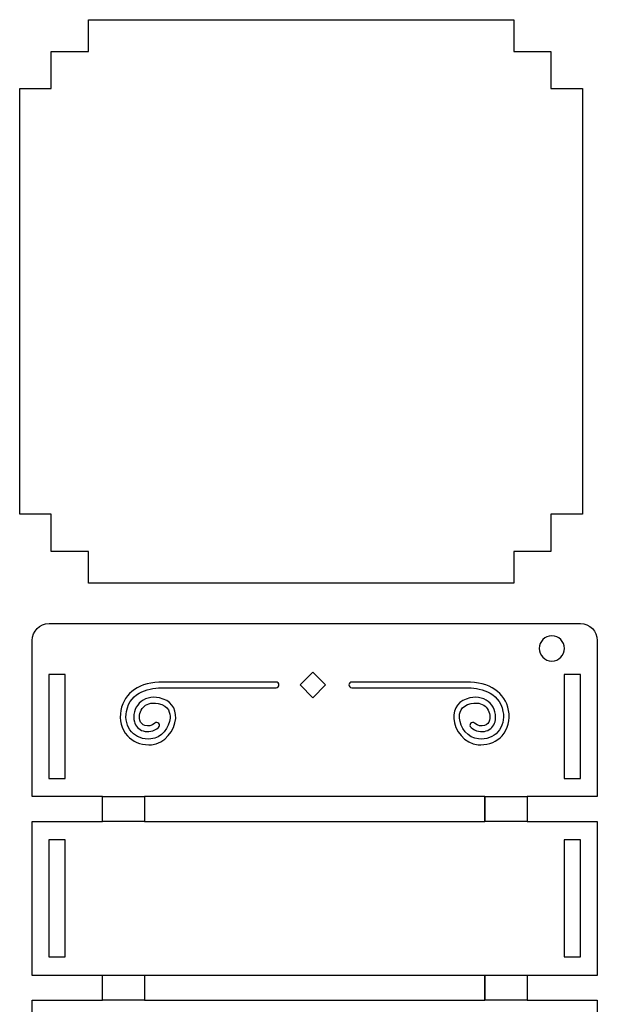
# Model space of a CAD drawing. Header units: millimetres. Extents: x -429 to 420, y -314 to 480.
# Tile 90 of 143: x 75 to 183, y -112 to 71. Entities that reach past the tile are written whole.
import ezdxf

# ---------------------------------------------------------------- set-up
doc = ezdxf.new("R2010")
doc.units = ezdxf.units.MM
doc.header["$MEASUREMENT"] = 0
doc.layers.add('Layer 1', color=7, linetype='Continuous')

msp = doc.modelspace()

# ---------------------------------------------------------------- linework, layer by layer
at = {"layer": 'Layer 1', "color": 7, "lineweight": 25}
for points, knots in [([(179.9146, 57.8798), (179.9146, 57.8798), (174.0348, 57.8798), (174.0348, 57.8798), (174.0348, 57.8798), (174.0348, 57.8798), (174.0348, 64.7955), (174.0348, 64.7955), (174.0348, 64.7955), (174.0348, 64.7955), (167.1284, 64.7955), (167.1284, 64.7955), (167.1284, 64.7955), (167.1284, 64.7955), (167.1284, 70.6835), (167.1284, 70.6835), (167.1284, 70.6835), (167.1284, 70.6835), (88.0011, 70.6835), (88.0011, 70.6835), (88.0011, 70.6835), (88.0011, 70.6835), (88.0011, 64.7955), (88.0011, 64.7955), (88.0011, 64.7955), (88.0011, 64.7955), (81.0944, 64.7955), (81.0944, 64.7955), (81.0944, 64.7955), (81.0944, 64.7955), (81.0944, 57.8798), (81.0944, 57.8798), (81.0944, 57.8798), (81.0944, 57.8798), (75.2146, 57.8798), (75.2146, 57.8798), (75.2146, 57.8798), (75.2146, 57.8798), (75.2146, -21.211), (75.2146, -21.211), (75.2146, -21.211), (75.2146, -21.211), (81.0944, -21.211), (81.0944, -21.211), (81.0944, -21.211), (81.0944, -21.211), (81.0944, -28.1283), (81.0944, -28.1283), (81.0944, -28.1283), (81.0944, -28.1283), (88.0011, -28.1283), (88.0011, -28.1283), (88.0011, -28.1283), (88.0011, -28.1283), (88.0011, -34.0163), (88.0011, -34.0163), (88.0011, -34.0163), (88.0011, -34.0163), (167.1284, -34.0163), (167.1284, -34.0163), (167.1284, -34.0163), (167.1284, -34.0163), (167.1284, -28.1283), (167.1284, -28.1283), (167.1284, -28.1283), (167.1284, -28.1283), (174.0348, -28.1283), (174.0348, -28.1283), (174.0348, -28.1283), (174.0348, -28.1283), (174.0348, -21.211), (174.0348, -21.211), (174.0348, -21.211), (174.0348, -21.211), (179.9146, -21.211), (179.9146, -21.211), (179.9146, -21.211), (179.9146, -21.211), (179.9146, 57.8798), (179.9146, 57.8798)], [0, 0, 0, 0, 0.04761905, 0.04761905, 0.04761905, 0.04761905, 0.0952381, 0.0952381, 0.0952381, 0.0952381, 0.14285714, 0.14285714, 0.14285714, 0.14285714, 0.19047619, 0.19047619, 0.19047619, 0.19047619, 0.23809524, 0.23809524, 0.23809524, 0.23809524, 0.28571429, 0.28571429, 0.28571429, 0.28571429, 0.33333333, 0.33333333, 0.33333333, 0.33333333, 0.38095238, 0.38095238, 0.38095238, 0.38095238, 0.42857143, 0.42857143, 0.42857143, 0.42857143, 0.47619048, 0.47619048, 0.47619048, 0.47619048, 0.52380952, 0.52380952, 0.52380952, 0.52380952, 0.57142857, 0.57142857, 0.57142857, 0.57142857, 0.61904762, 0.61904762, 0.61904762, 0.61904762, 0.66666667, 0.66666667, 0.66666667, 0.66666667, 0.71428571, 0.71428571, 0.71428571, 0.71428571, 0.76190476, 0.76190476, 0.76190476, 0.76190476, 0.80952381, 0.80952381, 0.80952381, 0.80952381, 0.85714286, 0.85714286, 0.85714286, 0.85714286, 0.9047619, 0.9047619, 0.9047619, 0.9047619, 1, 1, 1, 1]), ([(90.5906, -73.6678), (90.5906, -73.6678), (90.5906, -78.3454), (90.5906, -78.3454), (90.5906, -78.3454), (90.5906, -78.3454), (90.4599, -78.3454), (90.4599, -78.3454), (90.4599, -78.3454), (90.4599, -78.3454), (77.5281, -78.3454), (77.5281, -78.3454), (77.5281, -78.3454), (77.5281, -78.3454), (77.5281, -106.8299), (77.5281, -106.8299), (77.5281, -106.8299), (77.5281, -106.8299), (77.5281, -106.9106), (77.5281, -106.9106), (77.5281, -106.9106), (77.5281, -106.9106), (90.4599, -106.9106), (90.4599, -106.9106), (90.4599, -106.9106), (90.4599, -106.9106), (90.5906, -106.9106), (90.5906, -106.9106), (90.5906, -106.9106), (90.5906, -106.9106), (90.5906, -111.5075), (90.5906, -111.5075), (90.5906, -111.5075), (90.5906, -111.5075), (77.5279, -111.5072), (77.5279, -111.5072), (77.5279, -111.5072), (77.5279, -111.5072), (77.5279, -112.3012), (77.5279, -112.3012), (77.5279, -112.3012), (77.5279, -112.3012), (77.5279, -137.9436), (77.5279, -137.9436), (77.5279, -137.9436), (77.5279, -138.0124), (77.5377, -138.0844), (77.5522, -138.1574), (77.5522, -138.1574), (77.5522, -138.1574), (90.5723, -138.1574), (90.5723, -138.1574), (90.5723, -138.1574), (90.5723, -138.1574), (90.5723, -142.8349), (90.5723, -142.8349), (90.5723, -142.8349), (90.5723, -142.8349), (77.5278, -142.8349), (77.5278, -142.8349), (77.5278, -142.8349), (77.5278, -142.8349), (77.5278, -168.8493), (77.5278, -168.8493), (77.5278, -168.8493), (77.5278, -168.8493), (77.5278, -169.7613), (77.5278, -169.7613), (77.5278, -169.7613), (77.5278, -169.7613), (90.4596, -169.7612), (90.4596, -169.7612), (90.4596, -169.7612), (90.4596, -169.7612), (90.5903, -169.7612), (90.5903, -169.7612), (90.5903, -169.7612), (90.5903, -169.7612), (90.5903, -174.3205), (90.5903, -174.3205), (90.5903, -174.3205), (90.5903, -174.3205), (90.4596, -174.3205), (90.4596, -174.3205), (90.4596, -174.3205), (90.4596, -174.3205), (77.5278, -174.3205), (77.5278, -174.3205), (77.5278, -174.3205), (77.5278, -174.3205), (77.5278, -202.805), (77.5278, -202.805), (77.5278, -202.805), (77.5278, -202.805), (90.4596, -202.805), (90.4596, -202.805), (90.4596, -202.805), (90.4596, -202.805), (90.5903, -202.805), (90.5903, -202.805), (90.5903, -202.805), (90.5903, -202.805), (90.5903, -207.4826), (90.5903, -207.4826), (90.5903, -207.4826), (90.5903, -207.4826), (90.4596, -207.4826), (90.4596, -207.4826), (90.4596, -207.4826), (90.4596, -207.4826), (77.5278, -207.4826), (77.5278, -207.4826), (77.5278, -207.4826), (77.5278, -207.4826), (77.5278, -236.0354), (77.5278, -236.0354), (77.5278, -236.0354), (77.5278, -237.7774), (78.9401, -239.1898), (80.6822, -239.1898), (80.6822, -239.1898), (80.6822, -239.1898), (179.5024, -239.1898), (179.5024, -239.1898), (179.5024, -239.1898), (181.2444, -239.1898), (182.6568, -237.7775), (182.6568, -236.0354), (182.6568, -236.0354), (182.6568, -236.0354), (182.6568, -207.4826), (182.6568, -207.4826), (182.6568, -207.4826), (182.6568, -207.4826), (169.725, -207.4826), (169.725, -207.4826), (169.725, -207.4826), (169.725, -207.4826), (169.5943, -207.4826), (169.5943, -207.4826), (169.5943, -207.4826), (169.5943, -207.4826), (169.5943, -202.805), (169.5943, -202.805), (169.5943, -202.805), (169.5943, -202.805), (169.725, -202.805), (169.725, -202.805), (169.725, -202.805), (169.725, -202.805), (182.6568, -202.805), (182.6568, -202.805), (182.6568, -202.805), (182.6568, -202.805), (182.6568, -192.6122), (182.6568, -192.6122), (182.6568, -192.6122), (182.6568, -192.6122), (182.6568, -174.4388), (182.6568, -174.4388), (182.6568, -174.4388), (182.6568, -174.4388), (182.6568, -174.3205), (182.6568, -174.3205), (182.6568, -174.3205), (182.6568, -174.3205), (169.725, -174.3205), (169.725, -174.3205), (169.725, -174.3205), (169.725, -174.3205), (169.5943, -174.3205), (169.5943, -174.3205), (169.5943, -174.3205), (169.5943, -174.3205), (169.5943, -169.7612), (169.5943, -169.7612), (169.5943, -169.7612), (169.5943, -169.7612), (169.725, -169.7612), (169.725, -169.7612), (169.725, -169.7612), (169.725, -169.7612), (182.6568, -169.7612), (182.6568, -169.7612), (182.6568, -169.7612), (182.6568, -169.7612), (182.6568, -155.0414), (182.6568, -155.0414), (182.6568, -155.0414), (182.6568, -155.0414), (182.6568, -142.8348), (182.6568, -142.8348), (182.6568, -142.8348), (182.6568, -142.8348), (169.6123, -142.8349), (169.6123, -142.8349), (169.6123, -142.8349), (169.6123, -142.8349), (169.6123, -138.1574), (169.6123, -138.1574), (169.6123, -138.1574), (169.6123, -138.1574), (182.6324, -138.1574), (182.6324, -138.1574), (182.6324, -138.1574), (182.647, -138.0844), (182.6567, -138.0124), (182.6567, -137.9436), (182.6567, -137.9436), (182.6567, -137.9436), (182.6567, -129.7614), (182.6567, -129.7614), (182.6567, -129.7614), (182.6567, -129.7614), (182.6567, -111.507), (182.6567, -111.507), (182.6567, -111.507), (182.6567, -111.507), (169.594, -111.5073), (169.594, -111.5073), (169.594, -111.5073), (169.594, -111.5073), (169.594, -106.9104), (169.594, -106.9104), (169.594, -106.9104), (169.594, -106.9104), (169.7247, -106.9104), (169.7247, -106.9104), (169.7247, -106.9104), (169.7247, -106.9104), (182.6565, -106.9104), (182.6565, -106.9104), (182.6565, -106.9104), (182.6565, -106.9104), (182.6565, -92.1906), (182.6565, -92.1906), (182.6565, -92.1906), (182.6565, -92.1906), (182.6565, -78.3455), (182.6565, -78.3455), (182.6565, -78.3455), (182.6565, -78.3455), (169.7247, -78.3454), (169.7247, -78.3454), (169.7247, -78.3454), (169.7247, -78.3454), (169.594, -78.3454), (169.594, -78.3454), (169.594, -78.3454), (169.594, -78.3454), (169.594, -73.6678), (169.594, -73.6678), (169.594, -73.6678), (169.594, -73.6678), (169.7247, -73.6678), (169.7247, -73.6678), (169.7247, -73.6678), (169.7247, -73.6678), (182.6565, -73.6678), (182.6565, -73.6678), (182.6565, -73.6678), (182.6565, -73.6678), (182.6565, -44.6872), (182.6565, -44.6872), (182.6565, -44.6872), (182.6565, -42.9452), (181.2442, -41.5328), (179.5021, -41.5328), (179.5021, -41.5328), (179.5021, -41.5328), (80.6822, -41.5329), (80.6822, -41.5329), (80.6822, -41.5329), (78.9402, -41.5329), (77.5278, -42.9452), (77.5278, -44.6873), (77.5278, -44.6873), (77.5278, -44.6873), (77.5278, -73.6679), (77.5278, -73.6679), (77.5278, -73.6679), (77.5278, -73.6679), (90.4596, -73.6678), (90.4596, -73.6678), (90.4596, -73.6678), (90.4596, -73.6678), (90.5906, -73.6678), (90.5906, -73.6678)], [0, 0, 0, 0, 0.01369863, 0.01369863, 0.01369863, 0.01369863, 0.02739726, 0.02739726, 0.02739726, 0.02739726, 0.04109589, 0.04109589, 0.04109589, 0.04109589, 0.05479452, 0.05479452, 0.05479452, 0.05479452, 0.06849315, 0.06849315, 0.06849315, 0.06849315, 0.08219178, 0.08219178, 0.08219178, 0.08219178, 0.09589041, 0.09589041, 0.09589041, 0.09589041, 0.10958904, 0.10958904, 0.10958904, 0.10958904, 0.12328767, 0.12328767, 0.12328767, 0.12328767, 0.1369863, 0.1369863, 0.1369863, 0.1369863, 0.15068493, 0.15068493, 0.15068493, 0.15068493, 0.16438356, 0.16438356, 0.16438356, 0.16438356, 0.17808219, 0.17808219, 0.17808219, 0.17808219, 0.19178082, 0.19178082, 0.19178082, 0.19178082, 0.20547945, 0.20547945, 0.20547945, 0.20547945, 0.21917808, 0.21917808, 0.21917808, 0.21917808, 0.23287671, 0.23287671, 0.23287671, 0.23287671, 0.24657534, 0.24657534, 0.24657534, 0.24657534, 0.26027397, 0.26027397, 0.26027397, 0.26027397, 0.2739726, 0.2739726, 0.2739726, 0.2739726, 0.28767123, 0.28767123, 0.28767123, 0.28767123, 0.30136986, 0.30136986, 0.30136986, 0.30136986, 0.31506849, 0.31506849, 0.31506849, 0.31506849, 0.32876712, 0.32876712, 0.32876712, 0.32876712, 0.34246575, 0.34246575, 0.34246575, 0.34246575, 0.35616438, 0.35616438, 0.35616438, 0.35616438, 0.36986301, 0.36986301, 0.36986301, 0.36986301, 0.38356164, 0.38356164, 0.38356164, 0.38356164, 0.39726027, 0.39726027, 0.39726027, 0.39726027, 0.4109589, 0.4109589, 0.4109589, 0.4109589, 0.42465753, 0.42465753, 0.42465753, 0.42465753, 0.43835616, 0.43835616, 0.43835616, 0.43835616, 0.45205479, 0.45205479, 0.45205479, 0.45205479, 0.46575342, 0.46575342, 0.46575342, 0.46575342, 0.47945205, 0.47945205, 0.47945205, 0.47945205, 0.49315068, 0.49315068, 0.49315068, 0.49315068, 0.50684932, 0.50684932, 0.50684932, 0.50684932, 0.52054795, 0.52054795, 0.52054795, 0.52054795, 0.53424658, 0.53424658, 0.53424658, 0.53424658, 0.54794521, 0.54794521, 0.54794521, 0.54794521, 0.56164384, 0.56164384, 0.56164384, 0.56164384, 0.57534247, 0.57534247, 0.57534247, 0.57534247, 0.5890411, 0.5890411, 0.5890411, 0.5890411, 0.60273973, 0.60273973, 0.60273973, 0.60273973, 0.61643836, 0.61643836, 0.61643836, 0.61643836, 0.63013699, 0.63013699, 0.63013699, 0.63013699, 0.64383562, 0.64383562, 0.64383562, 0.64383562, 0.65753425, 0.65753425, 0.65753425, 0.65753425, 0.67123288, 0.67123288, 0.67123288, 0.67123288, 0.68493151, 0.68493151, 0.68493151, 0.68493151, 0.69863014, 0.69863014, 0.69863014, 0.69863014, 0.71232877, 0.71232877, 0.71232877, 0.71232877, 0.7260274, 0.7260274, 0.7260274, 0.7260274, 0.73972603, 0.73972603, 0.73972603, 0.73972603, 0.75342466, 0.75342466, 0.75342466, 0.75342466, 0.76712329, 0.76712329, 0.76712329, 0.76712329, 0.78082192, 0.78082192, 0.78082192, 0.78082192, 0.79452055, 0.79452055, 0.79452055, 0.79452055, 0.80821918, 0.80821918, 0.80821918, 0.80821918, 0.82191781, 0.82191781, 0.82191781, 0.82191781, 0.83561644, 0.83561644, 0.83561644, 0.83561644, 0.84931507, 0.84931507, 0.84931507, 0.84931507, 0.8630137, 0.8630137, 0.8630137, 0.8630137, 0.87671233, 0.87671233, 0.87671233, 0.87671233, 0.89041096, 0.89041096, 0.89041096, 0.89041096, 0.90410959, 0.90410959, 0.90410959, 0.90410959, 0.91780822, 0.91780822, 0.91780822, 0.91780822, 0.93150685, 0.93150685, 0.93150685, 0.93150685, 0.94520548, 0.94520548, 0.94520548, 0.94520548, 0.95890411, 0.95890411, 0.95890411, 0.95890411, 0.97260274, 0.97260274, 0.97260274, 0.97260274, 1, 1, 1, 1]), ([(171.8454, -46.1522), (171.8454, -44.8597), (172.8945, -43.8117), (174.1888, -43.8117), (174.1888, -43.8117), (175.4831, -43.8117), (176.5322, -44.8595), (176.5322, -46.1522), (176.5322, -46.1522), (176.5322, -47.4449), (175.4831, -48.4927), (174.1888, -48.4927), (174.1888, -48.4927), (172.8947, -48.4927), (171.8454, -47.445), (171.8454, -46.1522)], [0, 0, 0, 0, 0.2, 0.2, 0.2, 0.2, 0.4, 0.4, 0.4, 0.4, 0.6, 0.6, 0.6, 0.6, 1, 1, 1, 1]), ([(83.6739, -70.3092), (83.6739, -70.3092), (80.6602, -70.3092), (80.6602, -70.3092), (80.6602, -70.3092), (80.6602, -70.3092), (80.6602, -50.9779), (80.6602, -50.9779), (80.6602, -50.9779), (80.6602, -50.9779), (83.6739, -50.978), (83.6739, -50.978), (83.6739, -50.978), (83.6739, -50.978), (83.6739, -70.3092), (83.6739, -70.3092)], [0, 0, 0, 0, 0.2, 0.2, 0.2, 0.2, 0.4, 0.4, 0.4, 0.4, 0.6, 0.6, 0.6, 0.6, 1, 1, 1, 1]), ([(176.5108, -50.978), (176.5108, -50.978), (179.5244, -50.978), (179.5244, -50.978), (179.5244, -50.978), (179.5244, -50.978), (179.5244, -70.3093), (179.5244, -70.3093), (179.5244, -70.3093), (179.5244, -70.3093), (176.5108, -70.3092), (176.5108, -70.3092), (176.5108, -70.3092), (176.5108, -70.3092), (176.5108, -50.978), (176.5108, -50.978)], [0, 0, 0, 0, 0.2, 0.2, 0.2, 0.2, 0.4, 0.4, 0.4, 0.4, 0.6, 0.6, 0.6, 0.6, 1, 1, 1, 1]), ([(161.7453, -78.3454), (161.7453, -78.3454), (98.4395, -78.3454), (98.4395, -78.3454), (98.4395, -78.3454), (98.4395, -78.3454), (98.4395, -73.6678), (98.4395, -73.6678), (98.4395, -73.6678), (98.4395, -73.6678), (161.7453, -73.6678), (161.7453, -73.6678), (161.7453, -73.6678), (161.7453, -73.6678), (161.7453, -78.3454), (161.7453, -78.3454)], [0, 0, 0, 0, 0.2, 0.2, 0.2, 0.2, 0.4, 0.4, 0.4, 0.4, 0.6, 0.6, 0.6, 0.6, 1, 1, 1, 1]), ([(83.6739, -103.4454), (83.6739, -103.4454), (80.6602, -103.4454), (80.6602, -103.4454), (80.6602, -103.4454), (80.6602, -103.4454), (80.6602, -81.7326), (80.6602, -81.7326), (80.6602, -81.7326), (80.6602, -81.7326), (83.6739, -81.7326), (83.6739, -81.7326), (83.6739, -81.7326), (83.6739, -81.7326), (83.6739, -103.4454), (83.6739, -103.4454)], [0, 0, 0, 0, 0.2, 0.2, 0.2, 0.2, 0.4, 0.4, 0.4, 0.4, 0.6, 0.6, 0.6, 0.6, 1, 1, 1, 1]), ([(176.5108, -81.7326), (176.5108, -81.7326), (179.5244, -81.7326), (179.5244, -81.7326), (179.5244, -81.7326), (179.5244, -81.7326), (179.5244, -103.4451), (179.5244, -103.4451), (179.5244, -103.4451), (179.5244, -103.4451), (176.5108, -103.4451), (176.5108, -103.4451), (176.5108, -103.4451), (176.5108, -103.4451), (176.5108, -92.1905), (176.5108, -92.1905), (176.5108, -92.1905), (176.5108, -92.1905), (176.5108, -81.7326), (176.5108, -81.7326)], [0, 0, 0, 0, 0.16666667, 0.16666667, 0.16666667, 0.16666667, 0.33333333, 0.33333333, 0.33333333, 0.33333333, 0.5, 0.5, 0.5, 0.5, 0.66666667, 0.66666667, 0.66666667, 0.66666667, 1, 1, 1, 1]), ([(161.7453, -111.5075), (161.7453, -111.5075), (98.4395, -111.5075), (98.4395, -111.5075), (98.4395, -111.5075), (98.4395, -111.5075), (98.4395, -106.9106), (98.4395, -106.9106), (98.4395, -106.9106), (98.4395, -106.9106), (161.7453, -106.9106), (161.7453, -106.9106), (161.7453, -106.9106), (161.7453, -106.9106), (161.7453, -111.5075), (161.7453, -111.5075)], [0, 0, 0, 0, 0.2, 0.2, 0.2, 0.2, 0.4, 0.4, 0.4, 0.4, 0.6, 0.6, 0.6, 0.6, 1, 1, 1, 1])]:
    msp.add_open_spline(points, degree=3, knots=knots, dxfattribs=at)
at = {"layer": 'Layer 1', "color": 114}
for points, knots in [([(129.7406, -55.3126), (129.7406, -55.3126), (132.1232, -52.93), (132.1232, -52.93), (132.1232, -52.93), (132.1232, -52.93), (129.7406, -50.5474), (129.7406, -50.5474), (129.7406, -50.5474), (129.7406, -50.5474), (127.358, -52.93), (127.358, -52.93), (127.358, -52.93), (127.358, -52.93), (129.7406, -55.3126), (129.7406, -55.3126)], [0, 0, 0, 0, 0.2, 0.2, 0.2, 0.2, 0.4, 0.4, 0.4, 0.4, 0.6, 0.6, 0.6, 0.6, 1, 1, 1, 1]), ([(99.2173, -64.0587), (97.6145, -64.0587), (96.2159, -63.4716), (95.2401, -62.3789), (95.2401, -62.3789), (94.1437, -61.151), (93.705, -59.4341), (94.036, -57.6685), (94.036, -57.6685), (94.6641, -54.3207), (97.538, -52.4004), (101.9208, -52.4004), (101.9208, -52.4004), (101.9208, -52.4004), (122.9155, -52.4004), (122.9155, -52.4004), (122.9155, -52.4004), (123.2076, -52.4004), (123.4447, -52.6375), (123.4447, -52.9296), (123.4447, -52.9296), (123.4447, -53.2217), (123.2076, -53.4588), (122.9155, -53.4588), (122.9155, -53.4588), (122.9155, -53.4588), (101.9208, -53.4587), (101.9208, -53.4587), (101.9208, -53.4587), (99.6732, -53.4587), (95.7954, -54.031), (95.0763, -57.8637), (95.0763, -57.8637), (94.8062, -59.3038), (95.1536, -60.6926), (96.0296, -61.6737), (96.0296, -61.6737), (96.8797, -62.6259), (98.1582, -63.0913), (99.6308, -62.9847), (99.6308, -62.9847), (101.5752, -62.8439), (103.0593, -60.8273), (103.1752, -59.1056), (103.1752, -59.1056), (103.2313, -58.2735), (103.0231, -56.8143), (101.0009, -56.3899), (101.0009, -56.3899), (99.5322, -56.0827), (98.6824, -56.5899), (98.2278, -57.0707), (98.2278, -57.0707), (97.6256, -57.7073), (97.3539, -58.705), (97.5666, -59.4964), (97.5666, -59.4964), (97.6952, -59.9745), (98.0384, -60.3351), (98.5085, -60.4857), (98.5085, -60.4857), (99.1009, -60.6757), (99.7729, -60.5119), (100.3519, -60.0359), (100.3519, -60.0359), (100.5776, -59.8504), (100.9112, -59.883), (101.0967, -60.1087), (101.0967, -60.1087), (101.2822, -60.3347), (101.2496, -60.6678), (101.0239, -60.8532), (101.0239, -60.8532), (100.1746, -61.5514), (99.1133, -61.7909), (98.1857, -61.4932), (98.1857, -61.4932), (97.3665, -61.2307), (96.7683, -60.6031), (96.5448, -59.771), (96.5448, -59.771), (96.2366, -58.6248), (96.6041, -57.2474), (97.4589, -56.3431), (97.4589, -56.3431), (98.3638, -55.3864), (99.6989, -55.0353), (101.2184, -55.3541), (101.2184, -55.3541), (103.2374, -55.7777), (104.3638, -57.2064), (104.2312, -59.1763), (104.2312, -59.1763), (104.083, -61.3774), (102.2299, -63.857), (99.7074, -64.0401), (99.7074, -64.0401), (99.5422, -64.0529), (99.3787, -64.0587), (99.2173, -64.0587)], [0, 0, 0, 0, 0.03846154, 0.03846154, 0.03846154, 0.03846154, 0.07692308, 0.07692308, 0.07692308, 0.07692308, 0.11538462, 0.11538462, 0.11538462, 0.11538462, 0.15384615, 0.15384615, 0.15384615, 0.15384615, 0.19230769, 0.19230769, 0.19230769, 0.19230769, 0.23076923, 0.23076923, 0.23076923, 0.23076923, 0.26923077, 0.26923077, 0.26923077, 0.26923077, 0.30769231, 0.30769231, 0.30769231, 0.30769231, 0.34615385, 0.34615385, 0.34615385, 0.34615385, 0.38461538, 0.38461538, 0.38461538, 0.38461538, 0.42307692, 0.42307692, 0.42307692, 0.42307692, 0.46153846, 0.46153846, 0.46153846, 0.46153846, 0.5, 0.5, 0.5, 0.5, 0.53846154, 0.53846154, 0.53846154, 0.53846154, 0.57692308, 0.57692308, 0.57692308, 0.57692308, 0.61538462, 0.61538462, 0.61538462, 0.61538462, 0.65384615, 0.65384615, 0.65384615, 0.65384615, 0.69230769, 0.69230769, 0.69230769, 0.69230769, 0.73076923, 0.73076923, 0.73076923, 0.73076923, 0.76923077, 0.76923077, 0.76923077, 0.76923077, 0.80769231, 0.80769231, 0.80769231, 0.80769231, 0.84615385, 0.84615385, 0.84615385, 0.84615385, 0.88461538, 0.88461538, 0.88461538, 0.88461538, 0.92307692, 0.92307692, 0.92307692, 0.92307692, 1, 1, 1, 1]), ([(160.9674, -64.0587), (160.806, -64.0587), (160.6428, -64.0529), (160.4774, -64.041), (160.4774, -64.041), (157.9549, -63.8582), (156.1017, -61.3785), (155.9536, -59.1772), (155.9536, -59.1772), (155.821, -57.2074), (156.9474, -55.7784), (158.9667, -55.355), (158.9667, -55.355), (160.4859, -55.0356), (161.8213, -55.387), (162.7259, -56.344), (162.7259, -56.344), (163.581, -57.2481), (163.9485, -58.6258), (163.6403, -59.7719), (163.6403, -59.7719), (163.4165, -60.604), (162.8185, -61.2316), (161.9994, -61.4941), (161.9994, -61.4941), (161.0712, -61.792), (160.0105, -61.5523), (159.1612, -60.8541), (159.1612, -60.8541), (158.9352, -60.6686), (158.9027, -60.3353), (159.0884, -60.1096), (159.0884, -60.1096), (159.2739, -59.8839), (159.6075, -59.8514), (159.8332, -60.0368), (159.8332, -60.0368), (160.4121, -60.5125), (161.0839, -60.6758), (161.6766, -60.4866), (161.6766, -60.4866), (162.1468, -60.3361), (162.4899, -59.9752), (162.6185, -59.4973), (162.6185, -59.4973), (162.8312, -58.7059), (162.5595, -57.7082), (161.9573, -57.0713), (161.9573, -57.0713), (161.5027, -56.5911), (160.6529, -56.0841), (159.1845, -56.3908), (159.1845, -56.3908), (157.162, -56.8152), (156.9541, -58.2741), (157.0102, -59.1065), (157.0102, -59.1065), (157.1261, -60.8281), (158.6101, -62.8448), (160.5546, -62.9856), (160.5546, -62.9856), (162.0265, -63.0928), (163.3055, -62.6268), (164.1556, -61.6746), (164.1556, -61.6746), (165.0315, -60.6935), (165.3789, -59.3047), (165.1088, -57.8646), (165.1088, -57.8646), (164.39, -54.0318), (160.512, -53.4596), (158.2644, -53.4596), (158.2644, -53.4596), (158.2644, -53.4596), (136.9765, -53.4595), (136.9765, -53.4595), (136.9765, -53.4595), (136.6844, -53.4595), (136.4473, -53.2224), (136.4473, -52.9303), (136.4473, -52.9303), (136.4473, -52.6382), (136.6844, -52.4011), (136.9765, -52.4011), (136.9765, -52.4011), (136.9765, -52.4011), (158.2639, -52.4012), (158.2639, -52.4012), (158.2639, -52.4012), (162.6467, -52.4012), (165.5205, -54.3215), (166.1486, -57.6693), (166.1486, -57.6693), (166.4799, -59.4349), (166.0409, -61.1517), (164.9445, -62.3797), (164.9445, -62.3797), (163.9691, -63.4719), (162.5702, -64.0587), (160.9674, -64.0587)], [0, 0, 0, 0, 0.03846154, 0.03846154, 0.03846154, 0.03846154, 0.07692308, 0.07692308, 0.07692308, 0.07692308, 0.11538462, 0.11538462, 0.11538462, 0.11538462, 0.15384615, 0.15384615, 0.15384615, 0.15384615, 0.19230769, 0.19230769, 0.19230769, 0.19230769, 0.23076923, 0.23076923, 0.23076923, 0.23076923, 0.26923077, 0.26923077, 0.26923077, 0.26923077, 0.30769231, 0.30769231, 0.30769231, 0.30769231, 0.34615385, 0.34615385, 0.34615385, 0.34615385, 0.38461538, 0.38461538, 0.38461538, 0.38461538, 0.42307692, 0.42307692, 0.42307692, 0.42307692, 0.46153846, 0.46153846, 0.46153846, 0.46153846, 0.5, 0.5, 0.5, 0.5, 0.53846154, 0.53846154, 0.53846154, 0.53846154, 0.57692308, 0.57692308, 0.57692308, 0.57692308, 0.61538462, 0.61538462, 0.61538462, 0.61538462, 0.65384615, 0.65384615, 0.65384615, 0.65384615, 0.69230769, 0.69230769, 0.69230769, 0.69230769, 0.73076923, 0.73076923, 0.73076923, 0.73076923, 0.76923077, 0.76923077, 0.76923077, 0.76923077, 0.80769231, 0.80769231, 0.80769231, 0.80769231, 0.84615385, 0.84615385, 0.84615385, 0.84615385, 0.88461538, 0.88461538, 0.88461538, 0.88461538, 0.92307692, 0.92307692, 0.92307692, 0.92307692, 1, 1, 1, 1]), ([(98.4179, -73.6645), (98.4179, -73.6645), (90.5905, -73.6645), (90.5905, -73.6645), (90.5905, -73.6645), (90.5905, -73.6645), (90.5905, -78.3455), (90.5905, -78.3455), (90.5905, -78.3455), (90.5905, -78.3455), (98.4179, -78.3455), (98.4179, -78.3455), (98.4179, -78.3455), (98.4179, -78.3455), (98.4179, -73.6645), (98.4179, -73.6645)], [0, 0, 0, 0, 0.2, 0.2, 0.2, 0.2, 0.4, 0.4, 0.4, 0.4, 0.6, 0.6, 0.6, 0.6, 1, 1, 1, 1]), ([(169.5943, -73.6645), (169.5943, -73.6645), (161.7669, -73.6645), (161.7669, -73.6645), (161.7669, -73.6645), (161.7669, -73.6645), (161.7669, -78.3455), (161.7669, -78.3455), (161.7669, -78.3455), (161.7669, -78.3455), (169.5943, -78.3455), (169.5943, -78.3455), (169.5943, -78.3455), (169.5943, -78.3455), (169.5943, -73.6645), (169.5943, -73.6645)], [0, 0, 0, 0, 0.2, 0.2, 0.2, 0.2, 0.4, 0.4, 0.4, 0.4, 0.6, 0.6, 0.6, 0.6, 1, 1, 1, 1]), ([(98.4179, -106.8929), (98.4179, -106.8929), (90.5905, -106.8929), (90.5905, -106.8929), (90.5905, -106.8929), (90.5905, -106.8929), (90.5905, -111.5075), (90.5905, -111.5075), (90.5905, -111.5075), (90.5905, -111.5075), (98.4179, -111.5075), (98.4179, -111.5075), (98.4179, -111.5075), (98.4179, -111.5075), (98.4179, -106.8929), (98.4179, -106.8929)], [0, 0, 0, 0, 0.2, 0.2, 0.2, 0.2, 0.4, 0.4, 0.4, 0.4, 0.6, 0.6, 0.6, 0.6, 1, 1, 1, 1]), ([(169.5943, -106.8929), (169.5943, -106.8929), (161.7669, -106.8929), (161.7669, -106.8929), (161.7669, -106.8929), (161.7669, -106.8929), (161.7669, -111.5075), (161.7669, -111.5075), (161.7669, -111.5075), (161.7669, -111.5075), (169.5943, -111.5075), (169.5943, -111.5075), (169.5943, -111.5075), (169.5943, -111.5075), (169.5943, -106.8929), (169.5943, -106.8929)], [0, 0, 0, 0, 0.2, 0.2, 0.2, 0.2, 0.4, 0.4, 0.4, 0.4, 0.6, 0.6, 0.6, 0.6, 1, 1, 1, 1])]:
    msp.add_open_spline(points, degree=3, knots=knots, dxfattribs=at)

doc.saveas('drawing.dxf')
